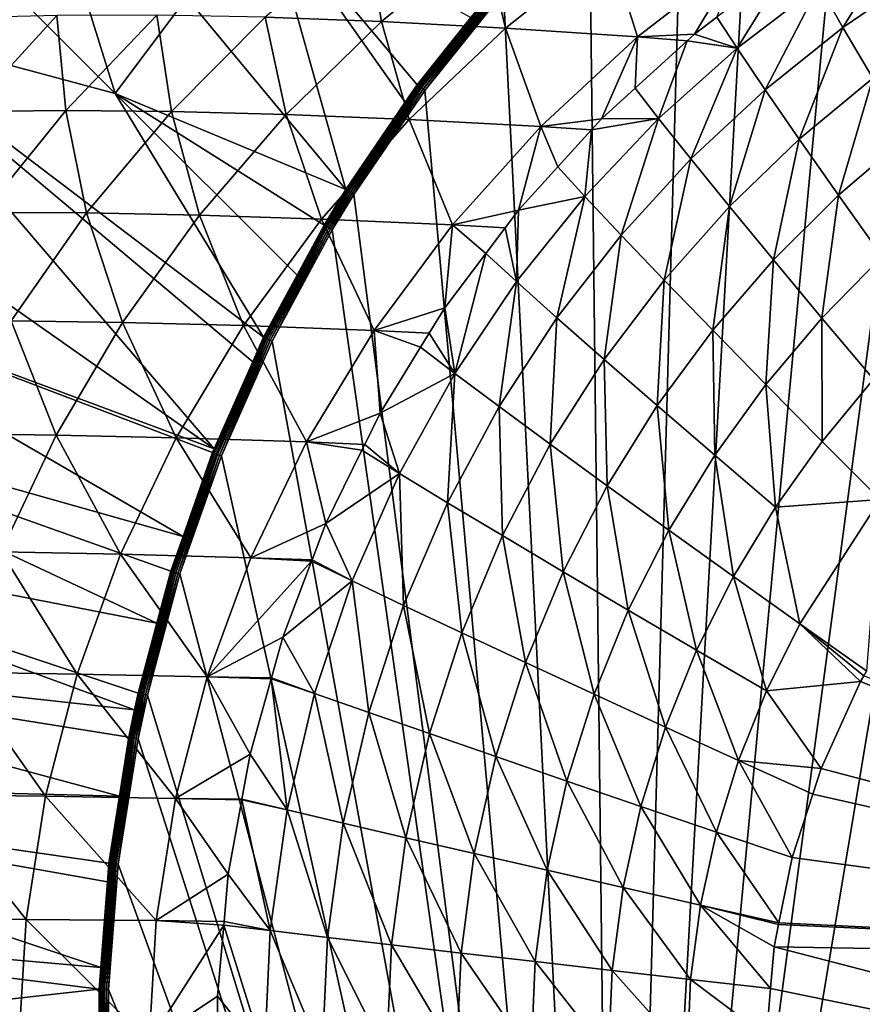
# Model space of a CAD drawing. Extents: x -922 to 922, y -424 to 424.
# Tile 12 of 71: x -710 to -542, y 10 to 206. Entities that reach past the tile are written whole.
import ezdxf

# ---------------------------------------------------------------- set-up
doc = ezdxf.new("R2010")
doc.units = 0
doc.linetypes.add('SOLIDLINE', pattern=[0])
doc.layers.add('BE3C_Starlet_Oval_Sil_2740CFXXK', color=252, linetype='SOLIDLINE')

msp = doc.modelspace()

# ---------------------------------------------------------------- linework, layer by layer
at = {"layer": 'BE3C_Starlet_Oval_Sil_2740CFXXK', "color": 252}
for points in [[(-590.961, -234.405), (-479.283, 302.863), (-573.264, -249.923)], [(-590.961, -234.405), (-502.745, 293.618), (-479.283, 302.863)], [(-573.264, -249.923), (-479.283, 302.863), (-554.956, -263.75)], [(-479.283, 302.863), (-536.469, -275.988), (-554.956, -263.75)], [(-590.961, -234.405), (-521.817, 284.281), (-502.745, 293.618)], [(-543.505, 271.41), (-521.817, 284.281), (-590.961, -234.405)], [(-590.961, -234.405), (-563.57, 257.477), (-543.505, 271.41)], [(-590.961, -234.405), (-577.716, 246.212), (-563.57, 257.477)], [(-708.376, 248.104, 286.416), (-690.552, 190.869, 143.208), (-726.824, 227.203, 286.416)], [(-708.376, 248.104, 286.416), (-676.313, 209.905, 143.208), (-690.552, 190.869, 143.208)], [(-590.961, -234.405), (-596.304, 229.254), (-577.716, 246.212)], [(-613.399, 210.997), (-596.304, 229.254), (-590.961, -234.405)], [(-726.824, 227.203, 286.416), (-690.552, 190.869, 143.208), (-743.559, 205.089, 286.416)], [(-644.736, 171.786, 1.37041), (-676.313, 209.905, 143.208), (-660.518, 228.269, 143.208)], [(-644.736, 171.786, 1.37041), (-660.518, 228.269, 143.208), (-632.938, 189.115, 1.39372)], [(-660.518, 228.269, 143.208), (-619.881, 205.959, 1.4182), (-630.566, 192.598, 1.39841)], [(-660.518, 228.269, 143.208), (-630.566, 192.598, 1.39841), (-632.938, 189.115, 1.39372)], [(-545.958, 203.97, 221.244), (-533.914, 223.373, 235.037), (-550.723, 212.346, 234.849)], [(-529.915, 214.986, 221.299), (-533.914, 223.373, 235.037), (-545.958, 203.97, 221.244)], [(-660.738, 206.002, 384.281), (-637.632, 205.145, 342.607), (-640.709, 223.069, 385.196)], [(-640.709, 223.069, 385.196), (-637.632, 205.145, 342.607), (-617.285, 221.869, 343.562)], [(-612.977, 203.843, 301.811), (-617.285, 221.869, 343.562), (-637.632, 205.145, 342.607)], [(-592.463, 220.178, 302.734), (-617.285, 221.869, 343.562), (-612.977, 203.843, 301.811)], [(-612.977, 203.843, 301.811), (-586.81, 202.096, 261.966), (-592.463, 220.178, 302.734)], [(-592.463, 220.178, 302.734), (-586.81, 202.096, 261.966), (-566.279, 217.995, 262.776)], [(-586.81, 202.096, 261.966), (-575.443, 202.665, 247.881), (-566.279, 217.995, 262.776)], [(-566.279, 217.995, 262.776), (-575.443, 202.665, 247.881), (-570.993, 206.016, 248.011)], [(-567.004, 199.859, 234.505), (-556.365, 217.029, 248.438), (-570.993, 206.016, 248.011)], [(-550.723, 212.346, 234.849), (-556.365, 217.029, 248.438), (-567.004, 199.859, 234.505)], [(-545.958, 203.97, 221.244), (-540.056, 193.897, 208.868), (-529.915, 214.986, 221.299)], [(-630.431, 192.498, 1.01248), (-619.881, 205.959, 1.4182), (-614.723, 212.144, 1.03464)], [(-614.723, 212.144, 1.03464), (-630.234, 192.353, 0.67032), (-630.431, 192.498, 1.01248)], [(-614.723, 212.144, 1.03464), (-614.539, 211.984, 0.68555), (-630.234, 192.353, 0.67032)], [(-614.539, 211.984, 0.68555), (-629.983, 192.168, 0.38705), (-630.234, 192.353, 0.67032)], [(-614.539, 211.984, 0.68555), (-614.302, 211.779, 0.3961), (-629.983, 192.168, 0.38705)], [(-614.302, 211.779, 0.3961), (-629.691, 191.951, 0.17526), (-629.983, 192.168, 0.38705)], [(-614.302, 211.779, 0.3961), (-614.025, 211.539, 0.17943), (-629.691, 191.951, 0.17526)], [(-614.025, 211.539, 0.17943), (-629.369, 191.713, 0.04431), (-629.691, 191.951, 0.17526)], [(-614.025, 211.539, 0.17943), (-613.719, 211.275, 0.04538), (-629.369, 191.713, 0.04431)], [(-561.438, 191.592, 221.068), (-550.723, 212.346, 234.849), (-567.004, 199.859, 234.505)], [(-545.958, 203.97, 221.244), (-550.723, 212.346, 234.849), (-561.438, 191.592, 221.068)], [(-690.552, 190.869, 143.208), (-676.313, 209.905, 143.208), (-644.736, 171.786, 1.37041)], [(-613.719, 211.275, 0.04538), (-629.033, 191.465), (-629.369, 191.713, 0.04431)], [(-613.719, 211.275, 0.04538), (-613.399, 210.997), (-629.033, 191.465)], [(-590.961, -234.405), (-629.033, 191.465), (-613.399, 210.997)], [(-720.375, 205.898, 513.867), (-719.593, 187.305, 469.378), (-702.148, 206.379, 469.983)], [(-719.593, 187.305, 469.378), (-700.346, 187.499, 425.995), (-702.148, 206.379, 469.983)], [(-702.148, 206.379, 469.983), (-700.346, 187.499, 425.995), (-682.256, 206.413, 426.764)], [(-700.346, 187.499, 425.995), (-679.324, 187.294, 383.409), (-682.256, 206.413, 426.764)], [(-682.256, 206.413, 426.764), (-679.324, 187.294, 383.409), (-660.738, 206.002, 384.281)], [(-679.324, 187.294, 383.409), (-656.565, 186.692, 341.695), (-660.738, 206.002, 384.281)], [(-660.738, 206.002, 384.281), (-656.565, 186.692, 341.695), (-637.632, 205.145, 342.607)], [(-630.431, 192.498, 1.01248), (-630.566, 192.598, 1.39841), (-619.881, 205.959, 1.4182)], [(-567.004, 199.859, 234.505), (-570.993, 206.016, 248.011), (-575.443, 202.665, 247.881)], [(-758.516, 181.859, 286.416), (-743.559, 205.089, 286.416), (-670.87, 120.232, 1.31335)], [(-690.552, 190.869, 143.208), (-661.053, 142.438, 1.33571), (-743.559, 205.089, 286.416)], [(-743.559, 205.089, 286.416), (-661.053, 142.438, 1.33571), (-663.22, 137.536, 1.33076)], [(-743.559, 205.089, 286.416), (-663.22, 137.536, 1.33076), (-670.87, 120.232, 1.31335)], [(-632.113, 185.691, 300.932), (-637.632, 205.145, 342.607), (-656.565, 186.692, 341.695)], [(-612.977, 203.843, 301.811), (-637.632, 205.145, 342.607), (-632.113, 185.691, 300.932)], [(-632.113, 185.691, 300.932), (-606.008, 184.295, 261.195), (-612.977, 203.843, 301.811)], [(-612.977, 203.843, 301.811), (-606.008, 184.295, 261.195), (-586.81, 202.096, 261.966)], [(-561.438, 191.592, 221.068), (-554.666, 181.775, 208.877), (-545.958, 203.97, 221.244)], [(-545.958, 203.97, 221.244), (-554.666, 181.775, 208.877), (-540.056, 193.897, 208.868)], [(-606.008, 184.295, 261.195), (-593.923, 185.829, 247.029), (-586.81, 202.096, 261.966)], [(-586.81, 202.096, 261.966), (-593.923, 185.829, 247.029), (-587.224, 191.932, 247.338)], [(-586.81, 202.096, 261.966), (-587.224, 191.932, 247.338), (-576.939, 201.302, 247.812)], [(-586.81, 202.096, 261.966), (-576.939, 201.302, 247.812), (-575.443, 202.665, 247.881)], [(-576.939, 201.302, 247.812), (-567.004, 199.859, 234.505), (-575.443, 202.665, 247.881)], [(-587.224, 191.932, 247.338), (-582.578, 185.88, 233.996), (-576.939, 201.302, 247.812)], [(-576.939, 201.302, 247.812), (-582.578, 185.88, 233.996), (-567.004, 199.859, 234.505)], [(-576.187, 177.836, 220.763), (-567.004, 199.859, 234.505), (-582.578, 185.88, 233.996)], [(-561.438, 191.592, 221.068), (-567.004, 199.859, 234.505), (-576.187, 177.836, 220.763)], [(-554.666, 181.775, 208.877), (-546.83, 170.625, 198.344), (-540.056, 193.897, 208.868)], [(-540.056, 193.897, 208.868), (-546.83, 170.625, 198.344), (-533.145, 182.358, 198.16)], [(-644.591, 171.695, 0.99123), (-632.938, 189.115, 1.39372), (-630.431, 192.498, 1.01248)], [(-630.431, 192.498, 1.01248), (-644.382, 171.564, 0.65572), (-644.591, 171.695, 0.99123)], [(-630.431, 192.498, 1.01248), (-630.234, 192.353, 0.67032), (-644.382, 171.564, 0.65572)], [(-630.234, 192.353, 0.67032), (-644.119, 171.4, 0.3784), (-644.382, 171.564, 0.65572)], [(-630.234, 192.353, 0.67032), (-629.983, 192.168, 0.38705), (-644.119, 171.4, 0.3784)], [(-629.983, 192.168, 0.38705), (-643.813, 171.208, 0.17127), (-644.119, 171.4, 0.3784)], [(-629.983, 192.168, 0.38705), (-629.691, 191.951, 0.17526), (-643.813, 171.208, 0.17127)], [(-629.691, 191.951, 0.17526), (-643.478, 170.998, 0.04327), (-643.813, 171.208, 0.17127)], [(-629.691, 191.951, 0.17526), (-629.369, 191.713, 0.04431), (-643.478, 170.998, 0.04327)], [(-632.938, 189.115, 1.39372), (-630.566, 192.598, 1.39841), (-630.431, 192.498, 1.01248)], [(-587.224, 191.932, 247.338), (-593.923, 185.829, 247.029), (-582.578, 185.88, 233.996)], [(-644.736, 171.786, 1.37041), (-649.049, 164.694, 1.3615), (-690.552, 190.869, 143.208)], [(-690.552, 190.869, 143.208), (-649.049, 164.694, 1.3615), (-654.407, 154.761, 1.34999)], [(-690.552, 190.869, 143.208), (-654.407, 154.761, 1.34999), (-661.053, 142.438, 1.33571)], [(-629.369, 191.713, 0.04431), (-643.127, 170.778), (-643.478, 170.998, 0.04327)], [(-629.369, 191.713, 0.04431), (-629.033, 191.465), (-643.127, 170.778)], [(-643.127, 170.778), (-629.033, 191.465), (-590.961, -234.405)], [(-576.187, 177.836, 220.763), (-568.534, 168.396, 208.788), (-561.438, 191.592, 221.068)], [(-561.438, 191.592, 221.068), (-568.534, 168.396, 208.788), (-554.666, 181.775, 208.877)], [(-644.591, 171.695, 0.99123), (-644.736, 171.786, 1.37041), (-632.938, 189.115, 1.39372)], [(-719.593, 187.305, 469.378), (-716.751, 167.204, 425.274), (-700.346, 187.499, 425.995)], [(-716.751, 167.204, 425.274), (-696.213, 167.118, 382.591), (-700.346, 187.499, 425.995)], [(-700.346, 187.499, 425.995), (-696.213, 167.118, 382.591), (-679.324, 187.294, 383.409)], [(-696.213, 167.118, 382.591), (-673.803, 166.682, 340.841), (-679.324, 187.294, 383.409)], [(-679.324, 187.294, 383.409), (-673.803, 166.682, 340.841), (-656.565, 186.692, 341.695)], [(-649.563, 165.897, 300.108), (-656.565, 186.692, 341.695), (-673.803, 166.682, 340.841)], [(-632.113, 185.691, 300.932), (-656.565, 186.692, 341.695), (-649.563, 165.897, 300.108)], [(-649.563, 165.897, 300.108), (-623.538, 164.765, 260.472), (-632.113, 185.691, 300.932)], [(-632.113, 185.691, 300.932), (-623.538, 164.765, 260.472), (-606.008, 184.295, 261.195)], [(-623.538, 164.765, 260.472), (-610.427, 167.678, 245.96), (-606.008, 184.295, 261.195)], [(-606.008, 184.295, 261.195), (-610.427, 167.678, 245.96), (-602.628, 176.255, 246.465)], [(-606.008, 184.295, 261.195), (-595.944, 183.606, 246.898), (-593.923, 185.829, 247.029)], [(-606.008, 184.295, 261.195), (-602.628, 176.255, 246.465), (-595.944, 183.606, 246.898)], [(-582.578, 185.88, 233.996), (-595.944, 183.606, 246.898), (-597.264, 170.374, 233.311)], [(-590.04, 162.683, 220.32), (-582.578, 185.88, 233.996), (-597.264, 170.374, 233.311)], [(-582.578, 185.88, 233.996), (-593.923, 185.829, 247.029), (-595.944, 183.606, 246.898)], [(-576.187, 177.836, 220.763), (-582.578, 185.88, 233.996), (-590.04, 162.683, 220.32)], [(-597.264, 170.374, 233.311), (-595.944, 183.606, 246.898), (-602.628, 176.255, 246.465)], [(-533.145, 182.358, 198.16), (-546.83, 170.625, 198.344), (-538.144, 158.445, 189.799)], [(-758.516, 181.859, 286.416), (-670.87, 120.232, 1.31335), (-771.615, 157.676, 286.416)], [(-568.534, 168.396, 208.788), (-559.777, 157.764, 198.454), (-554.666, 181.775, 208.877)], [(-554.666, 181.775, 208.877), (-559.777, 157.764, 198.454), (-546.83, 170.625, 198.344)], [(-597.264, 170.374, 233.311), (-602.628, 176.255, 246.465), (-610.427, 167.678, 245.96)], [(-590.04, 162.683, 220.32), (-581.511, 153.76, 208.592), (-576.187, 177.836, 220.763)], [(-576.187, 177.836, 220.763), (-581.511, 153.76, 208.592), (-568.534, 168.396, 208.788)], [(-648.901, 164.606, 0.98448), (-649.049, 164.694, 1.3615), (-644.736, 171.786, 1.37041)], [(-648.901, 164.606, 0.98448), (-644.736, 171.786, 1.37041), (-644.591, 171.695, 0.99123)], [(-644.591, 171.695, 0.99123), (-648.689, 164.481, 0.65109), (-648.901, 164.606, 0.98448)], [(-644.591, 171.695, 0.99123), (-644.382, 171.564, 0.65572), (-648.689, 164.481, 0.65109)], [(-644.382, 171.564, 0.65572), (-648.422, 164.323, 0.37564), (-648.689, 164.481, 0.65109)], [(-644.382, 171.564, 0.65572), (-644.119, 171.4, 0.3784), (-648.422, 164.323, 0.37564)], [(-644.119, 171.4, 0.3784), (-648.112, 164.14, 0.17), (-648.422, 164.323, 0.37564)], [(-644.119, 171.4, 0.3784), (-643.813, 171.208, 0.17127), (-648.112, 164.14, 0.17)], [(-643.813, 171.208, 0.17127), (-647.773, 163.939, 0.04297), (-648.112, 164.14, 0.17)], [(-643.813, 171.208, 0.17127), (-643.478, 170.998, 0.04327), (-647.773, 163.939, 0.04297)], [(-643.478, 170.998, 0.04327), (-647.418, 163.729), (-647.773, 163.939, 0.04297)], [(-643.478, 170.998, 0.04327), (-643.127, 170.778), (-647.418, 163.729)], [(-590.961, -234.405), (-647.418, 163.729), (-643.127, 170.778)], [(-597.264, 170.374, 233.311), (-610.427, 167.678, 245.96), (-610.812, 153.482, 232.511)], [(-602.772, 146.278, 219.784), (-597.264, 170.374, 233.311), (-610.812, 153.482, 232.511)], [(-590.04, 162.683, 220.32), (-597.264, 170.374, 233.311), (-602.772, 146.278, 219.784)], [(-550.139, 146.211, 190.068), (-546.83, 170.625, 198.344), (-559.777, 157.764, 198.454)], [(-550.139, 146.211, 190.068), (-538.144, 158.445, 189.799), (-546.83, 170.625, 198.344)], [(-581.511, 153.76, 208.592), (-571.847, 143.788, 198.484), (-568.534, 168.396, 208.788)], [(-568.534, 168.396, 208.788), (-571.847, 143.788, 198.484), (-559.777, 157.764, 198.454)], [(-716.751, 167.204, 425.274), (-711.191, 145.697, 381.839), (-696.213, 167.118, 382.591)], [(-711.191, 145.697, 381.839), (-689.104, 145.354, 340.057), (-696.213, 167.118, 382.591)], [(-696.213, 167.118, 382.591), (-689.104, 145.354, 340.057), (-673.803, 166.682, 340.841)], [(-665.065, 144.711, 299.351), (-673.803, 166.682, 340.841), (-689.104, 145.354, 340.057)], [(-649.563, 165.897, 300.108), (-673.803, 166.682, 340.841), (-665.065, 144.711, 299.351)], [(-623.538, 164.765, 260.472), (-613.085, 164.149, 245.75), (-610.427, 167.678, 245.96)], [(-610.812, 153.482, 232.511), (-610.427, 167.678, 245.96), (-613.085, 164.149, 245.75)], [(-665.065, 144.711, 299.351), (-639.12, 143.769, 259.808), (-649.563, 165.897, 300.108)], [(-654.407, 154.761, 1.34999), (-648.901, 164.606, 0.98448), (-660.896, 142.361, 0.96497)], [(-648.901, 164.606, 0.98448), (-660.674, 142.252, 0.63771), (-660.896, 142.361, 0.96497)], [(-648.901, 164.606, 0.98448), (-648.689, 164.481, 0.65109), (-660.674, 142.252, 0.63771)], [(-648.689, 164.481, 0.65109), (-660.397, 142.116, 0.36774), (-660.674, 142.252, 0.63771)], [(-648.689, 164.481, 0.65109), (-648.422, 164.323, 0.37564), (-660.397, 142.116, 0.36774)], [(-654.407, 154.761, 1.34999), (-649.049, 164.694, 1.3615), (-648.901, 164.606, 0.98448)], [(-649.563, 165.897, 300.108), (-639.12, 143.769, 259.808), (-623.538, 164.765, 260.472)], [(-639.12, 143.769, 259.808), (-625.057, 148.253, 244.805), (-623.538, 164.765, 260.472)], [(-623.538, 164.765, 260.472), (-625.057, 148.253, 244.805), (-616.902, 159.081, 245.449)], [(-623.538, 164.765, 260.472), (-616.902, 159.081, 245.449), (-613.085, 164.149, 245.75)], [(-648.422, 164.323, 0.37564), (-660.076, 141.959, 0.16635), (-660.397, 142.116, 0.36774)], [(-648.422, 164.323, 0.37564), (-648.112, 164.14, 0.17), (-660.076, 141.959, 0.16635)], [(-648.112, 164.14, 0.17), (-659.725, 141.787, 0.04202), (-660.076, 141.959, 0.16635)], [(-648.112, 164.14, 0.17), (-647.773, 163.939, 0.04297), (-659.725, 141.787, 0.04202)], [(-647.773, 163.939, 0.04297), (-659.359, 141.608), (-659.725, 141.787, 0.04202)], [(-647.773, 163.939, 0.04297), (-647.418, 163.729), (-659.359, 141.608)], [(-590.961, -234.405), (-659.359, 141.608), (-647.418, 163.729)], [(-610.812, 153.482, 232.511), (-613.085, 164.149, 245.75), (-616.902, 159.081, 245.449)], [(-602.772, 146.278, 219.784), (-593.399, 138.005, 208.322), (-590.04, 162.683, 220.32)], [(-590.04, 162.683, 220.32), (-593.399, 138.005, 208.322), (-581.511, 153.76, 208.592)], [(-623.09, 135.218, 231.644), (-616.902, 159.081, 245.449), (-625.057, 148.253, 244.805)], [(-610.812, 153.482, 232.511), (-616.902, 159.081, 245.449), (-623.09, 135.218, 231.644)], [(-677.064, 102.831, 1.2984), (-782.782, 132.698, 286.416), (-771.615, 157.676, 286.416)], [(-771.615, 157.676, 286.416), (-670.87, 120.232, 1.31335), (-671.192, 119.504, 1.31261)], [(-771.615, 157.676, 286.416), (-671.192, 119.504, 1.31261), (-677.064, 102.831, 1.2984)], [(-559.777, 157.764, 198.454), (-571.847, 143.788, 198.484), (-561.284, 133.008, 190.277)], [(-559.777, 157.764, 198.454), (-561.284, 133.008, 190.277), (-550.139, 146.211, 190.068)], [(-539.895, 134.061, 183.832), (-538.144, 158.445, 189.799), (-550.139, 146.211, 190.068)], [(-660.896, 142.361, 0.96497), (-661.053, 142.438, 1.33571), (-654.407, 154.761, 1.34999)], [(-614.276, 128.636, 219.193), (-610.812, 153.482, 232.511), (-623.09, 135.218, 231.644)], [(-602.772, 146.278, 219.784), (-610.812, 153.482, 232.511), (-614.276, 128.636, 219.193)], [(-593.399, 138.005, 208.322), (-582.874, 128.825, 198.452), (-581.511, 153.76, 208.592)], [(-581.511, 153.76, 208.592), (-582.874, 128.825, 198.452), (-571.847, 143.788, 198.484)], [(-639.12, 143.769, 259.808), (-628.16, 143.205, 244.503), (-625.057, 148.253, 244.805)], [(-623.09, 135.218, 231.644), (-625.057, 148.253, 244.805), (-628.16, 143.205, 244.503)], [(-724.083, 123.261, 381.166), (-702.277, 122.963, 339.355), (-711.191, 145.697, 381.839)], [(-711.191, 145.697, 381.839), (-702.277, 122.963, 339.355), (-689.104, 145.354, 340.057)], [(-678.41, 122.414, 298.673), (-689.104, 145.354, 340.057), (-702.277, 122.963, 339.355)], [(-665.065, 144.711, 299.351), (-689.104, 145.354, 340.057), (-678.41, 122.414, 298.673)], [(-614.276, 128.636, 219.193), (-604.114, 121.147, 208.002), (-602.772, 146.278, 219.784)], [(-602.772, 146.278, 219.784), (-604.114, 121.147, 208.002), (-593.399, 138.005, 208.322)], [(-550.139, 146.211, 190.068), (-561.284, 133.008, 190.277), (-550.103, 121.704, 184.157)], [(-550.139, 146.211, 190.068), (-550.103, 121.704, 184.157), (-539.895, 134.061, 183.832)], [(-678.41, 122.414, 298.673), (-652.528, 121.616, 259.213), (-665.065, 144.711, 299.351)], [(-665.065, 144.711, 299.351), (-652.528, 121.616, 259.213), (-639.12, 143.769, 259.808)], [(-652.528, 121.616, 259.213), (-637.92, 127.325, 243.553), (-639.12, 143.769, 259.808)], [(-639.12, 143.769, 259.808), (-637.92, 127.325, 243.553), (-629.88, 140.407, 244.336)], [(-639.12, 143.769, 259.808), (-629.88, 140.407, 244.336), (-628.16, 143.205, 244.503)], [(-628.16, 143.205, 244.503), (-629.88, 140.407, 244.336), (-623.09, 135.218, 231.644)], [(-571.439, 118.949, 190.433), (-571.847, 143.788, 198.484), (-582.874, 128.825, 198.452)], [(-571.439, 118.949, 190.433), (-561.284, 133.008, 190.277), (-571.847, 143.788, 198.484)], [(-671.027, 119.439, 0.94752), (-663.22, 137.536, 1.33076), (-660.896, 142.361, 0.96497)], [(-660.896, 142.361, 0.96497), (-670.797, 119.348, 0.62579), (-671.027, 119.439, 0.94752)], [(-660.896, 142.361, 0.96497), (-660.674, 142.252, 0.63771), (-670.797, 119.348, 0.62579)], [(-660.674, 142.252, 0.63771), (-670.511, 119.234, 0.36067), (-670.797, 119.348, 0.62579)], [(-660.674, 142.252, 0.63771), (-660.397, 142.116, 0.36774), (-670.511, 119.234, 0.36067)], [(-660.397, 142.116, 0.36774), (-670.181, 119.103, 0.1631), (-670.511, 119.234, 0.36067)], [(-660.397, 142.116, 0.36774), (-660.076, 141.959, 0.16635), (-670.181, 119.103, 0.1631)], [(-660.076, 141.959, 0.16635), (-669.822, 118.961, 0.0412), (-670.181, 119.103, 0.1631)], [(-660.076, 141.959, 0.16635), (-659.725, 141.787, 0.04202), (-669.822, 118.961, 0.0412)], [(-659.725, 141.787, 0.04202), (-669.446, 118.812), (-669.822, 118.961, 0.0412)], [(-659.725, 141.787, 0.04202), (-659.359, 141.608), (-669.446, 118.812)], [(-669.446, 118.812), (-659.359, 141.608), (-590.961, -234.405)], [(-660.896, 142.361, 0.96497), (-663.22, 137.536, 1.33076), (-661.053, 142.438, 1.33571)], [(-623.09, 135.218, 231.644), (-629.88, 140.407, 244.336), (-637.92, 127.325, 243.553)], [(-671.027, 119.439, 0.94752), (-670.87, 120.232, 1.31335), (-663.22, 137.536, 1.33076)], [(-604.114, 121.147, 208.002), (-592.792, 112.892, 198.373), (-593.399, 138.005, 208.322)], [(-593.399, 138.005, 208.322), (-592.792, 112.892, 198.373), (-582.874, 128.825, 198.452)], [(-623.09, 135.218, 231.644), (-637.92, 127.325, 243.553), (-634.061, 115.318, 230.685)], [(-624.52, 109.522, 218.527), (-623.09, 135.218, 231.644), (-634.061, 115.318, 230.685)], [(-614.276, 128.636, 219.193), (-623.09, 135.218, 231.644), (-624.52, 109.522, 218.527)], [(-539.895, 134.061, 183.832), (-550.103, 121.704, 184.157), (-538.607, 110.175, 180.202)], [(-782.782, 132.698, 286.416), (-682.259, 85.5817, 1.28545), (-792, 106.997, 286.416)], [(-677.064, 102.831, 1.2984), (-679.502, 95.9085, 1.2925), (-782.782, 132.698, 286.416)], [(-782.782, 132.698, 286.416), (-679.502, 95.9085, 1.2925), (-682.259, 85.5817, 1.28545)], [(-559.38, 108.622, 184.439), (-561.284, 133.008, 190.277), (-571.439, 118.949, 190.433)], [(-559.38, 108.622, 184.439), (-550.103, 121.704, 184.157), (-561.284, 133.008, 190.277)], [(-652.528, 121.616, 259.213), (-640.972, 121.101, 243.193), (-637.92, 127.325, 243.553)], [(-634.061, 115.318, 230.685), (-637.92, 127.325, 243.553), (-640.972, 121.101, 243.193)], [(-624.52, 109.522, 218.527), (-613.627, 102.981, 207.619), (-614.276, 128.636, 219.193)], [(-614.276, 128.636, 219.193), (-613.627, 102.981, 207.619), (-604.114, 121.147, 208.002)], [(-580.556, 104.049, 190.547), (-582.874, 128.825, 198.452), (-592.792, 112.892, 198.373)], [(-580.556, 104.049, 190.547), (-571.439, 118.949, 190.433), (-582.874, 128.825, 198.452)], [(-724.083, 123.261, 381.166), (-713.189, 99.7353, 338.748), (-702.277, 122.963, 339.355)], [(-689.45, 99.2606, 298.088), (-702.277, 122.963, 339.355), (-713.189, 99.7353, 338.748)], [(-678.41, 122.414, 298.673), (-702.277, 122.963, 339.355), (-689.45, 99.2606, 298.088)], [(-689.45, 99.2606, 298.088), (-663.604, 98.5852, 258.698), (-678.41, 122.414, 298.673)], [(-678.41, 122.414, 298.673), (-663.604, 98.5852, 258.698), (-652.528, 121.616, 259.213)], [(-663.604, 98.5852, 258.698), (-648.676, 105.393, 242.283), (-652.528, 121.616, 259.213)], [(-652.528, 121.616, 259.213), (-648.676, 105.393, 242.283), (-641.535, 119.953, 243.126)], [(-652.528, 121.616, 259.213), (-641.535, 119.953, 243.126), (-640.972, 121.101, 243.193)], [(-538.607, 110.175, 180.202), (-550.103, 121.704, 184.157), (-559.38, 108.622, 184.439)], [(-677.064, 102.831, 1.2984), (-671.027, 119.439, 0.94752), (-679.331, 95.8554, 0.93236)], [(-671.027, 119.439, 0.94752), (-679.094, 95.7821, 0.61543), (-679.331, 95.8554, 0.93236)], [(-671.027, 119.439, 0.94752), (-670.797, 119.348, 0.62579), (-679.094, 95.7821, 0.61543)], [(-671.192, 119.504, 1.31261), (-671.027, 119.439, 0.94752), (-677.064, 102.831, 1.2984)], [(-671.192, 119.504, 1.31261), (-670.87, 120.232, 1.31335), (-671.027, 119.439, 0.94752)], [(-648.676, 105.393, 242.283), (-634.061, 115.318, 230.685), (-641.535, 119.953, 243.126)], [(-634.061, 115.318, 230.685), (-640.972, 121.101, 243.193), (-641.535, 119.953, 243.126)], [(-613.627, 102.981, 207.619), (-601.575, 95.814, 198.24), (-604.114, 121.147, 208.002)], [(-604.114, 121.147, 208.002), (-601.575, 95.814, 198.24), (-592.792, 112.892, 198.373)], [(-670.797, 119.348, 0.62579), (-678.801, 95.6916, 0.35455), (-679.094, 95.7821, 0.61543)], [(-670.797, 119.348, 0.62579), (-670.511, 119.234, 0.36067), (-678.801, 95.6916, 0.35455)], [(-670.511, 119.234, 0.36067), (-678.464, 95.5875, 0.16028), (-678.801, 95.6916, 0.35455)], [(-670.511, 119.234, 0.36067), (-670.181, 119.103, 0.1631), (-678.464, 95.5875, 0.16028)], [(-670.181, 119.103, 0.1631), (-678.097, 95.4739, 0.04048), (-678.464, 95.5875, 0.16028)], [(-670.181, 119.103, 0.1631), (-669.822, 118.961, 0.0412), (-678.097, 95.4739, 0.04048)], [(-669.822, 118.961, 0.0412), (-677.715, 95.3556), (-678.097, 95.4739, 0.04048)], [(-669.822, 118.961, 0.0412), (-669.446, 118.812), (-677.715, 95.3556)], [(-590.961, -234.405), (-677.715, 95.3556), (-669.446, 118.812)], [(-567.694, 94.8251, 184.68), (-571.439, 118.949, 190.433), (-580.556, 104.049, 190.547)], [(-567.694, 94.8251, 184.68), (-559.38, 108.622, 184.439), (-571.439, 118.949, 190.433)], [(-648.676, 105.393, 242.283), (-643.43, 93.9675, 229.714), (-634.061, 115.318, 230.685)], [(-633.238, 89.1177, 217.844), (-634.061, 115.318, 230.685), (-643.43, 93.9675, 229.714)], [(-624.52, 109.522, 218.527), (-634.061, 115.318, 230.685), (-633.238, 89.1177, 217.844)], [(-592.792, 112.892, 198.373), (-601.575, 95.814, 198.24), (-588.613, 88.1675, 190.611)], [(-592.792, 112.892, 198.373), (-588.613, 88.1675, 190.611), (-580.556, 104.049, 190.547)], [(-554.517, 85.4365, 180.841), (-538.607, 110.175, 180.202), (-559.38, 108.622, 184.439)], [(-541.235, 76.0388, 178.999), (-538.607, 110.175, 180.202), (-554.517, 85.4365, 180.841)], [(-633.238, 89.1177, 217.844), (-621.7, 83.684, 207.21), (-624.52, 109.522, 218.527)], [(-624.52, 109.522, 218.527), (-621.7, 83.684, 207.21), (-613.627, 102.981, 207.619)], [(-554.517, 85.4365, 180.841), (-559.38, 108.622, 184.439), (-567.694, 94.8251, 184.68)], [(-686.671, 68.3709, 1.27411), (-799.214, 80.7613, 286.416), (-792, 106.997, 286.416)], [(-792, 106.997, 286.416), (-682.259, 85.5817, 1.28545), (-685.97, 71.6788, 1.27596)], [(-792, 106.997, 286.416), (-685.97, 71.6788, 1.27596), (-686.671, 68.3709, 1.27411)], [(-663.604, 98.5852, 258.698), (-651.43, 98.1364, 241.915), (-648.676, 105.393, 242.283)], [(-651.43, 98.1364, 241.915), (-643.43, 93.9675, 229.714), (-648.676, 105.393, 242.283)], [(-580.556, 104.049, 190.547), (-588.613, 88.1675, 190.611), (-575.029, 80.21, 184.878)], [(-580.556, 104.049, 190.547), (-575.029, 80.21, 184.878), (-567.694, 94.8251, 184.68)], [(-677.064, 102.831, 1.2984), (-679.331, 95.8554, 0.93236), (-679.502, 95.9085, 1.2925)], [(-621.7, 83.684, 207.21), (-609.01, 77.76, 198.072), (-613.627, 102.981, 207.619)], [(-613.627, 102.981, 207.619), (-609.01, 77.76, 198.072), (-601.575, 95.814, 198.24)], [(-698.119, 75.4443, 297.607), (-713.189, 99.7353, 338.748), (-721.775, 75.8447, 338.25)], [(-689.45, 99.2606, 298.088), (-713.189, 99.7353, 338.748), (-698.119, 75.4443, 297.607)], [(-698.119, 75.4443, 297.607), (-672.281, 74.8924, 258.275), (-689.45, 99.2606, 298.088)], [(-689.45, 99.2606, 298.088), (-672.281, 74.8924, 258.275), (-663.604, 98.5852, 258.698)], [(-672.281, 74.8924, 258.275), (-651.523, 97.891, 241.903), (-663.604, 98.5852, 258.698)], [(-672.281, 74.8924, 258.275), (-657.245, 82.8164, 241.138), (-651.523, 97.891, 241.903)], [(-663.604, 98.5852, 258.698), (-651.523, 97.891, 241.903), (-651.43, 98.1364, 241.915)], [(-643.43, 93.9675, 229.714), (-651.523, 97.891, 241.903), (-657.245, 82.8164, 241.138)], [(-651.43, 98.1364, 241.915), (-651.523, 97.891, 241.903), (-643.43, 93.9675, 229.714)], [(-679.502, 95.9085, 1.2925), (-679.331, 95.8554, 0.93236), (-682.259, 85.5817, 1.28545)], [(-682.259, 85.5817, 1.28545), (-679.331, 95.8554, 0.93236), (-685.793, 71.6389, 0.91989)], [(-679.331, 95.8554, 0.93236), (-685.551, 71.584, 0.60693), (-685.793, 71.6389, 0.91989)], [(-679.331, 95.8554, 0.93236), (-679.094, 95.7821, 0.61543), (-685.551, 71.584, 0.60693)], [(-679.094, 95.7821, 0.61543), (-685.253, 71.5166, 0.34953), (-685.551, 71.584, 0.60693)], [(-679.094, 95.7821, 0.61543), (-678.801, 95.6916, 0.35455), (-685.253, 71.5166, 0.34953)], [(-678.801, 95.6916, 0.35455), (-684.911, 71.4391, 0.15797), (-685.253, 71.5166, 0.34953)], [(-678.801, 95.6916, 0.35455), (-678.464, 95.5875, 0.16028), (-684.911, 71.4391, 0.15797)], [(-678.464, 95.5875, 0.16028), (-684.539, 71.3548, 0.0399), (-684.911, 71.4391, 0.15797)], [(-678.464, 95.5875, 0.16028), (-678.097, 95.4739, 0.04048), (-684.539, 71.3548, 0.0399)], [(-678.097, 95.4739, 0.04048), (-684.151, 71.2671), (-684.539, 71.3548, 0.0399)], [(-678.097, 95.4739, 0.04048), (-677.715, 95.3556), (-684.151, 71.2671)], [(-590.961, -234.405), (-684.151, 71.2671), (-677.715, 95.3556)], [(-643.43, 93.9675, 229.714), (-657.245, 82.8164, 241.138), (-650.912, 71.6197, 228.85)], [(-640.182, 67.8369, 217.232), (-643.43, 93.9675, 229.714), (-650.912, 71.6197, 228.85)], [(-633.238, 89.1177, 217.844), (-643.43, 93.9675, 229.714), (-640.182, 67.8369, 217.232)], [(-601.575, 95.814, 198.24), (-609.01, 77.76, 198.072), (-595.418, 71.462, 190.634)], [(-601.575, 95.814, 198.24), (-595.418, 71.462, 190.634), (-588.613, 88.1675, 190.611)], [(-567.694, 94.8251, 184.68), (-575.029, 80.21, 184.878), (-561.13, 72.1176, 181.104)], [(-567.694, 94.8251, 184.68), (-561.13, 72.1176, 181.104), (-554.517, 85.4365, 180.841)], [(-640.182, 67.8369, 217.232), (-628.114, 63.623, 206.838), (-633.238, 89.1177, 217.844)], [(-633.238, 89.1177, 217.844), (-628.114, 63.623, 206.838), (-621.7, 83.684, 207.21)], [(-588.613, 88.1675, 190.611), (-595.418, 71.462, 190.634), (-581.211, 64.9212, 185.032)], [(-588.613, 88.1675, 190.611), (-581.211, 64.9212, 185.032), (-575.029, 80.21, 184.878)], [(-685.793, 71.6389, 0.91989), (-685.97, 71.6788, 1.27596), (-682.259, 85.5817, 1.28545)], [(-554.517, 85.4365, 180.841), (-561.13, 72.1176, 181.104), (-542.457, 73.9548, 179.053)], [(-541.791, 75.0907, 179.024), (-541.235, 76.0388, 178.999), (-554.517, 85.4365, 180.841)], [(-554.517, 85.4365, 180.841), (-542.457, 73.9548, 179.053), (-541.791, 75.0907, 179.024)], [(-659.507, 74.7031, 240.811), (-657.245, 82.8164, 241.138), (-672.281, 74.8924, 258.275)], [(-650.912, 71.6197, 228.85), (-657.245, 82.8164, 241.138), (-659.507, 74.7031, 240.811)], [(-628.114, 63.623, 206.838), (-614.906, 59.0481, 197.908), (-621.7, 83.684, 207.21)], [(-621.7, 83.684, 207.21), (-614.906, 59.0481, 197.908), (-609.01, 77.76, 198.072)], [(-799.214, 80.7613, 286.416), (-689.671, 51.2078, 1.2661), (-804.393, 54.1125, 286.416)], [(-686.671, 68.3709, 1.27411), (-687.826, 62.9215, 1.27106), (-799.214, 80.7613, 286.416)], [(-799.214, 80.7613, 286.416), (-687.826, 62.9215, 1.27106), (-689.671, 51.2078, 1.2661)], [(-575.029, 80.21, 184.878), (-581.211, 64.9212, 185.032), (-566.692, 58.2745, 181.323)], [(-575.029, 80.21, 184.878), (-566.692, 58.2745, 181.323), (-561.13, 72.1176, 181.104)], [(-609.01, 77.76, 198.072), (-614.906, 59.0481, 197.908), (-600.806, 54.198, 190.635)], [(-609.01, 77.76, 198.072), (-600.806, 54.198, 190.635), (-595.418, 71.462, 190.634)], [(-704.387, 51.1736, 297.244), (-721.775, 75.8447, 338.25), (-727.996, 51.4844, 337.874)], [(-698.119, 75.4443, 297.607), (-721.775, 75.8447, 338.25), (-704.387, 51.1736, 297.244)], [(-704.387, 51.1736, 297.244), (-678.538, 50.7605, 257.955), (-698.119, 75.4443, 297.607)], [(-698.119, 75.4443, 297.607), (-678.538, 50.7605, 257.955), (-672.281, 74.8924, 258.275)], [(-678.538, 50.7605, 257.955), (-663.74, 59.5198, 240.2), (-672.281, 74.8924, 258.275)], [(-672.281, 74.8924, 258.275), (-663.74, 59.5198, 240.2), (-659.557, 74.5248, 240.804)], [(-672.281, 74.8924, 258.275), (-659.557, 74.5248, 240.804), (-659.507, 74.7031, 240.811)], [(-656.391, 48.4508, 228.168), (-659.557, 74.5248, 240.804), (-663.74, 59.5198, 240.2)], [(-650.912, 71.6197, 228.85), (-659.507, 74.7031, 240.811), (-659.557, 74.5248, 240.804)], [(-650.912, 71.6197, 228.85), (-659.557, 74.5248, 240.804), (-656.391, 48.4508, 228.168)], [(-406.121, 18.6608, 171.337), (-541.791, 75.0907, 179.024), (-542.457, 73.9548, 179.053)], [(-561.13, 72.1176, 181.104), (-550.296, 56.6894, 179.404), (-542.457, 73.9548, 179.053)], [(-406.121, 18.6608, 171.337), (-542.457, 73.9548, 179.053), (-550.296, 56.6894, 179.404)], [(-687.648, 62.8862, 0.91621), (-686.671, 68.3709, 1.27411), (-685.793, 71.6389, 0.91989)], [(-685.793, 71.6389, 0.91989), (-687.405, 62.838, 0.60442), (-687.648, 62.8862, 0.91621)], [(-685.793, 71.6389, 0.91989), (-685.551, 71.584, 0.60693), (-687.405, 62.838, 0.60442)], [(-685.551, 71.584, 0.60693), (-687.105, 62.7787, 0.34805), (-687.405, 62.838, 0.60442)], [(-685.551, 71.584, 0.60693), (-685.253, 71.5166, 0.34953), (-687.105, 62.7787, 0.34805)], [(-685.253, 71.5166, 0.34953), (-686.762, 62.7107, 0.15729), (-687.105, 62.7787, 0.34805)], [(-685.253, 71.5166, 0.34953), (-684.911, 71.4391, 0.15797), (-686.762, 62.7107, 0.15729)], [(-684.911, 71.4391, 0.15797), (-686.388, 62.6368, 0.03972), (-686.762, 62.7107, 0.15729)], [(-685.793, 71.6389, 0.91989), (-686.671, 68.3709, 1.27411), (-685.97, 71.6788, 1.27596)], [(-684.911, 71.4391, 0.15797), (-684.539, 71.3548, 0.0399), (-686.388, 62.6368, 0.03972)], [(-684.539, 71.3548, 0.0399), (-685.999, 62.5597), (-686.388, 62.6368, 0.03972)], [(-684.539, 71.3548, 0.0399), (-684.151, 71.2671), (-685.999, 62.5597)], [(-685.999, 62.5597), (-684.151, 71.2671), (-590.961, -234.405)], [(-645.258, 45.8339, 216.748), (-650.912, 71.6197, 228.85), (-656.391, 48.4508, 228.168)], [(-640.182, 67.8369, 217.232), (-650.912, 71.6197, 228.85), (-645.258, 45.8339, 216.748)], [(-595.418, 71.462, 190.634), (-600.806, 54.198, 190.635), (-586.099, 49.1693, 185.146)], [(-595.418, 71.462, 190.634), (-586.099, 49.1693, 185.146), (-581.211, 64.9212, 185.032)], [(-561.13, 72.1176, 181.104), (-566.692, 58.2745, 181.323), (-550.296, 56.6894, 179.404)], [(-687.648, 62.8862, 0.91621), (-687.826, 62.9215, 1.27106), (-686.671, 68.3709, 1.27411)], [(-645.258, 45.8339, 216.748), (-632.796, 42.9312, 206.539), (-640.182, 67.8369, 217.232)], [(-640.182, 67.8369, 217.232), (-632.796, 42.9312, 206.539), (-628.114, 63.623, 206.838)], [(-581.211, 64.9212, 185.032), (-586.099, 49.1693, 185.146), (-571.084, 44.0624, 181.494)], [(-581.211, 64.9212, 185.032), (-571.084, 44.0624, 181.494), (-566.692, 58.2745, 181.323)], [(-691.587, 37.8684, 0.90825), (-689.671, 51.2078, 1.2661), (-687.648, 62.8862, 0.91621)], [(-687.648, 62.8862, 0.91621), (-691.34, 37.8393, 0.59898), (-691.587, 37.8684, 0.90825)], [(-687.648, 62.8862, 0.91621), (-687.405, 62.838, 0.60442), (-691.34, 37.8393, 0.59898)], [(-687.405, 62.838, 0.60442), (-691.038, 37.8037, 0.34485), (-691.34, 37.8393, 0.59898)], [(-687.405, 62.838, 0.60442), (-687.105, 62.7787, 0.34805), (-691.038, 37.8037, 0.34485)], [(-687.105, 62.7787, 0.34805), (-690.691, 37.7629, 0.15581), (-691.038, 37.8037, 0.34485)], [(-687.105, 62.7787, 0.34805), (-686.762, 62.7107, 0.15729), (-690.691, 37.7629, 0.15581)], [(-686.762, 62.7107, 0.15729), (-690.315, 37.7185, 0.03934), (-690.691, 37.7629, 0.15581)], [(-686.762, 62.7107, 0.15729), (-686.388, 62.6368, 0.03972), (-690.315, 37.7185, 0.03934)], [(-686.388, 62.6368, 0.03972), (-689.923, 37.6723), (-690.315, 37.7185, 0.03934)], [(-686.388, 62.6368, 0.03972), (-685.999, 62.5597), (-689.923, 37.6723)], [(-689.671, 51.2078, 1.2661), (-687.826, 62.9215, 1.27106), (-687.648, 62.8862, 0.91621)], [(-632.796, 42.9312, 206.539), (-619.204, 39.7896, 197.771), (-628.114, 63.623, 206.838)], [(-628.114, 63.623, 206.838), (-619.204, 39.7896, 197.771), (-614.906, 59.0481, 197.908)], [(-590.961, -234.405), (-689.923, 37.6723), (-685.999, 62.5597)], [(-678.538, 50.7605, 257.955), (-665.361, 50.5955, 239.951), (-663.74, 59.5198, 240.2)], [(-656.391, 48.4508, 228.168), (-663.74, 59.5198, 240.2), (-665.361, 50.5955, 239.951)], [(-614.906, 59.0481, 197.908), (-619.204, 39.7896, 197.771), (-604.73, 36.4663, 190.626)], [(-614.906, 59.0481, 197.908), (-604.73, 36.4663, 190.626), (-600.806, 54.198, 190.635)], [(-571.084, 44.0624, 181.494), (-556.047, 39.0201, 179.663), (-566.692, 58.2745, 181.323)], [(-566.692, 58.2745, 181.323), (-556.047, 39.0201, 179.663), (-551.956, 51.588, 179.479)], [(-566.692, 58.2745, 181.323), (-551.956, 51.588, 179.479), (-550.296, 56.6894, 179.404)], [(-550.296, 56.6894, 179.404), (-551.956, 51.588, 179.479), (-406.121, 18.6608, 171.337)], [(-693.408, 17.1113, 1.25603), (-807.517, 27.1505, 286.416), (-804.393, 54.1125, 286.416)], [(-693.408, 17.1113, 1.25603), (-804.393, 54.1125, 286.416), (-692.06, 34.1893, 1.25966)], [(-804.393, 54.1125, 286.416), (-689.671, 51.2078, 1.2661), (-691.768, 37.8897, 1.26045)], [(-804.393, 54.1125, 286.416), (-691.768, 37.8897, 1.26045), (-692.06, 34.1893, 1.25966)], [(-600.806, 54.198, 190.635), (-604.73, 36.4663, 190.626), (-589.656, 33.0249, 185.224)], [(-600.806, 54.198, 190.635), (-589.656, 33.0249, 185.224), (-586.099, 49.1693, 185.146)], [(-708.238, 26.7127, 297.01), (-727.996, 51.4844, 337.874), (-731.83, 26.9034, 337.633)], [(-704.387, 51.1736, 297.244), (-727.996, 51.4844, 337.874), (-708.238, 26.7127, 297.01)], [(-708.238, 26.7127, 297.01), (-682.37, 26.4686, 257.749), (-704.387, 51.1736, 297.244)], [(-704.387, 51.1736, 297.244), (-682.37, 26.4686, 257.749), (-678.538, 50.7605, 257.955)], [(-691.587, 37.8684, 0.90825), (-691.768, 37.8897, 1.26045), (-689.671, 51.2078, 1.2661)], [(-551.956, 51.588, 179.479), (-556.047, 39.0201, 179.663), (-406.121, 18.6608, 171.337)], [(-668.074, 35.6598, 239.533), (-678.538, 50.7605, 257.955), (-682.37, 26.4686, 257.749)], [(-665.38, 50.4884, 239.948), (-665.361, 50.5955, 239.951), (-678.538, 50.7605, 257.955)], [(-665.38, 50.4884, 239.948), (-678.538, 50.7605, 257.955), (-668.074, 35.6598, 239.533)], [(-659.754, 24.4679, 227.723), (-665.38, 50.4884, 239.948), (-668.074, 35.6598, 239.533)], [(-656.391, 48.4508, 228.168), (-665.361, 50.5955, 239.951), (-665.38, 50.4884, 239.948)], [(-656.391, 48.4508, 228.168), (-665.38, 50.4884, 239.948), (-659.754, 24.4679, 227.723)], [(-586.099, 49.1693, 185.146), (-589.656, 33.0249, 185.224), (-574.278, 29.5319, 181.618)], [(-586.099, 49.1693, 185.146), (-574.278, 29.5319, 181.618), (-571.084, 44.0624, 181.494)], [(-648.368, 23.1182, 216.43), (-656.391, 48.4508, 228.168), (-659.754, 24.4679, 227.723)], [(-645.258, 45.8339, 216.748), (-656.391, 48.4508, 228.168), (-648.368, 23.1182, 216.43)], [(-648.368, 23.1182, 216.43), (-635.66, 21.6251, 206.341), (-645.258, 45.8339, 216.748)], [(-645.258, 45.8339, 216.748), (-635.66, 21.6251, 206.341), (-632.796, 42.9312, 206.539)], [(-574.278, 29.5319, 181.618), (-558.689, 26.0109, 179.783), (-571.084, 44.0624, 181.494)], [(-571.084, 44.0624, 181.494), (-558.689, 26.0109, 179.783), (-556.047, 39.0201, 179.663)], [(-635.66, 21.6251, 206.341), (-621.831, 20.0123, 197.678), (-632.796, 42.9312, 206.539)], [(-632.796, 42.9312, 206.539), (-621.831, 20.0123, 197.678), (-619.204, 39.7896, 197.771)], [(-619.204, 39.7896, 197.771), (-621.831, 20.0123, 197.678), (-607.127, 18.3085, 190.615)], [(-619.204, 39.7896, 197.771), (-607.127, 18.3085, 190.615), (-604.73, 36.4663, 190.626)], [(-693.408, 17.1113, 1.25603), (-691.587, 37.8684, 0.90825), (-693.563, 12.821, 0.90424)], [(-691.587, 37.8684, 0.90825), (-693.315, 12.811, 0.59624), (-693.563, 12.821, 0.90424)], [(-692.06, 34.1893, 1.25966), (-691.587, 37.8684, 0.90825), (-693.408, 17.1113, 1.25603)], [(-691.587, 37.8684, 0.90825), (-691.34, 37.8393, 0.59898), (-693.315, 12.811, 0.59624)], [(-691.34, 37.8393, 0.59898), (-693.011, 12.7988, 0.34322), (-693.315, 12.811, 0.59624)], [(-691.34, 37.8393, 0.59898), (-691.038, 37.8037, 0.34485), (-693.011, 12.7988, 0.34322)], [(-691.038, 37.8037, 0.34485), (-692.663, 12.7848, 0.15507), (-693.011, 12.7988, 0.34322)], [(-691.038, 37.8037, 0.34485), (-690.691, 37.7629, 0.15581), (-692.663, 12.7848, 0.15507)], [(-690.691, 37.7629, 0.15581), (-692.285, 12.7697, 0.03915), (-692.663, 12.7848, 0.15507)], [(-690.691, 37.7629, 0.15581), (-690.315, 37.7185, 0.03934), (-692.285, 12.7697, 0.03915)], [(-690.315, 37.7185, 0.03934), (-691.892, 12.7539), (-692.285, 12.7697, 0.03915)], [(-692.06, 34.1893, 1.25966), (-691.768, 37.8897, 1.26045), (-691.587, 37.8684, 0.90825)], [(-690.315, 37.7185, 0.03934), (-689.923, 37.6723), (-691.892, 12.7539)], [(-590.961, -234.405), (-691.892, 12.7539), (-689.923, 37.6723)], [(-406.121, 18.6608, 171.337), (-556.047, 39.0201, 179.663), (-558.689, 26.0109, 179.783)], [(-668.074, 35.6598, 239.533), (-682.37, 26.4686, 257.749), (-668.895, 26.3099, 239.4)], [(-659.754, 24.4679, 227.723), (-668.074, 35.6598, 239.533), (-668.895, 26.3099, 239.4)], [(-604.73, 36.4663, 190.626), (-607.127, 18.3085, 190.615), (-591.827, 16.5458, 185.27)], [(-604.73, 36.4663, 190.626), (-591.827, 16.5458, 185.27), (-589.656, 33.0249, 185.224)], [(-589.656, 33.0249, 185.224), (-591.827, 16.5458, 185.27), (-576.225, 14.7572, 181.693)], [(-589.656, 33.0249, 185.224), (-576.225, 14.7572, 181.693), (-574.278, 29.5319, 181.618)], [(-574.278, 29.5319, 181.618), (-576.225, 14.7572, 181.693), (-560.348, 12.953, 179.858)], [(-574.278, 29.5319, 181.618), (-560.348, 12.953, 179.858), (-559.654, 21.2582, 179.827)], [(-559.654, 21.2582, 179.827), (-558.758, 25.6679, 179.786), (-574.278, 29.5319, 181.618)], [(-574.278, 29.5319, 181.618), (-558.758, 25.6679, 179.786), (-558.689, 26.0109, 179.783)], [(-693.746, 12.8283, 1.25511), (-808.565, 0.02537, 286.416), (-807.517, 27.1505, 286.416)], [(-693.746, 12.8283, 1.25511), (-807.517, 27.1505, 286.416), (-693.408, 17.1113, 1.25603)], [(-708.238, 26.7127, 297.01), (-731.83, 26.9034, 337.633), (-709.673, 2.3838, 296.92)], [(-709.673, 2.3838, 296.92), (-683.793, 2.35929, 257.67), (-708.238, 26.7127, 297.01)], [(-708.238, 26.7127, 297.01), (-683.793, 2.35929, 257.67), (-682.37, 26.4686, 257.749)], [(-668.959, 25.5785, 239.39), (-682.37, 26.4686, 257.749), (-683.793, 2.35929, 257.67)], [(-668.959, 25.5785, 239.39), (-683.793, 2.35929, 257.67), (-670.199, 11.454, 239.19)], [(-668.895, 26.3099, 239.4), (-682.37, 26.4686, 257.749), (-668.959, 25.5785, 239.39)], [(-660.883, -0.32637, 227.568), (-668.959, 25.5785, 239.39), (-670.199, 11.454, 239.19)], [(-668.895, 26.3099, 239.4), (-668.959, 25.5785, 239.39), (-659.754, 24.4679, 227.723)], [(-659.754, 24.4679, 227.723), (-668.959, 25.5785, 239.39), (-660.883, -0.32637, 227.568)], [(-406.121, 18.6608, 171.337), (-558.758, 25.6679, 179.786), (-559.654, 21.2582, 179.827)], [(-406.121, 18.6608, 171.337), (-558.689, 26.0109, 179.783), (-558.758, 25.6679, 179.786)], [(-649.41, -0.30732, 216.32), (-659.754, 24.4679, 227.723), (-660.883, -0.32637, 227.568)], [(-648.368, 23.1182, 216.43), (-659.754, 24.4679, 227.723), (-649.41, -0.30732, 216.32)], [(-649.41, -0.30732, 216.32), (-636.619, -0.28628, 206.272), (-648.368, 23.1182, 216.43)], [(-648.368, 23.1182, 216.43), (-636.619, -0.28628, 206.272), (-635.66, 21.6251, 206.341)], [(-636.619, -0.28628, 206.272), (-622.709, -0.26358, 197.645), (-635.66, 21.6251, 206.341)], [(-635.66, 21.6251, 206.341), (-622.709, -0.26358, 197.645), (-621.831, 20.0123, 197.678)], [(-621.831, 20.0123, 197.678), (-622.709, -0.26358, 197.645), (-607.926, -0.23963, 190.611)], [(-621.831, 20.0123, 197.678), (-607.926, -0.23963, 190.611), (-607.127, 18.3085, 190.615)], [(-406.121, -18.6546, 171.337), (-559.654, 21.2582, 179.827), (-560.348, 12.953, 179.858)], [(-406.121, 18.6608, 171.337), (-559.654, 21.2582, 179.827), (-406.121, -18.6546, 171.337)], [(-607.127, 18.3085, 190.615), (-607.926, -0.23963, 190.611), (-592.549, -0.21488, 185.285)], [(-607.127, 18.3085, 190.615), (-592.549, -0.21488, 185.285), (-591.827, 16.5458, 185.27)], [(-693.408, 17.1113, 1.25603), (-693.563, 12.821, 0.90424), (-693.746, 12.8283, 1.25511)], [(-591.827, 16.5458, 185.27), (-592.549, -0.21488, 185.285), (-576.871, -0.18979, 181.718)], [(-591.827, 16.5458, 185.27), (-576.871, -0.18979, 181.718), (-576.225, 14.7572, 181.693)], [(-576.225, 14.7572, 181.693), (-576.871, -0.18979, 181.718), (-561.143, 3.43591, 179.895)], [(-576.225, 14.7572, 181.693), (-561.143, 3.43591, 179.895), (-560.348, 12.953, 179.858)], [(-693.76, 0.01573, 1.25507), (-808.565, 0.02537, 286.416), (-693.746, 12.8283, 1.25511)], [(-693.746, 12.8283, 1.25511), (-693.563, 12.821, 0.90424), (-693.76, 0.01573, 1.25507)], [(-693.59, -12.1295, 0.90417), (-693.76, 0.01573, 1.25507), (-693.563, 12.821, 0.90424)], [(-693.563, 12.821, 0.90424), (-693.342, -12.1201, 0.59622), (-693.59, -12.1295, 0.90417)], [(-693.563, 12.821, 0.90424), (-693.315, 12.811, 0.59624), (-693.342, -12.1201, 0.59622)], [(-693.315, 12.811, 0.59624), (-693.038, -12.1085, 0.3432), (-693.342, -12.1201, 0.59622)], [(-693.315, 12.811, 0.59624), (-693.011, 12.7988, 0.34322), (-693.038, -12.1085, 0.3432)], [(-693.011, 12.7988, 0.34322), (-692.69, -12.0953, 0.15506), (-693.038, -12.1085, 0.3432)], [(-693.011, 12.7988, 0.34322), (-692.663, 12.7848, 0.15507), (-692.69, -12.0953, 0.15506)], [(-692.663, 12.7848, 0.15507), (-692.312, -12.0809, 0.03915), (-692.69, -12.0953, 0.15506)], [(-692.663, 12.7848, 0.15507), (-692.285, 12.7697, 0.03915), (-692.312, -12.0809, 0.03915)], [(-692.285, 12.7697, 0.03915), (-691.918, -12.0659), (-692.312, -12.0809, 0.03915)], [(-692.285, 12.7697, 0.03915), (-691.892, 12.7539), (-691.918, -12.0659)], [(-691.918, -12.0659), (-691.892, 12.7539), (-590.961, -234.405)], [(-406.121, -18.6546, 171.337), (-560.348, 12.953, 179.858), (-561.143, 3.43591, 179.895)], [(-683.793, 2.35929, 257.67), (-670.174, 2.3465, 239.197), (-670.199, 11.454, 239.19)], [(-660.883, -0.32637, 227.568), (-670.199, 11.454, 239.19), (-670.174, 2.3465, 239.197)]]:
    msp.add_3dface(points, dxfattribs=at)

doc.saveas('drawing.dxf')
